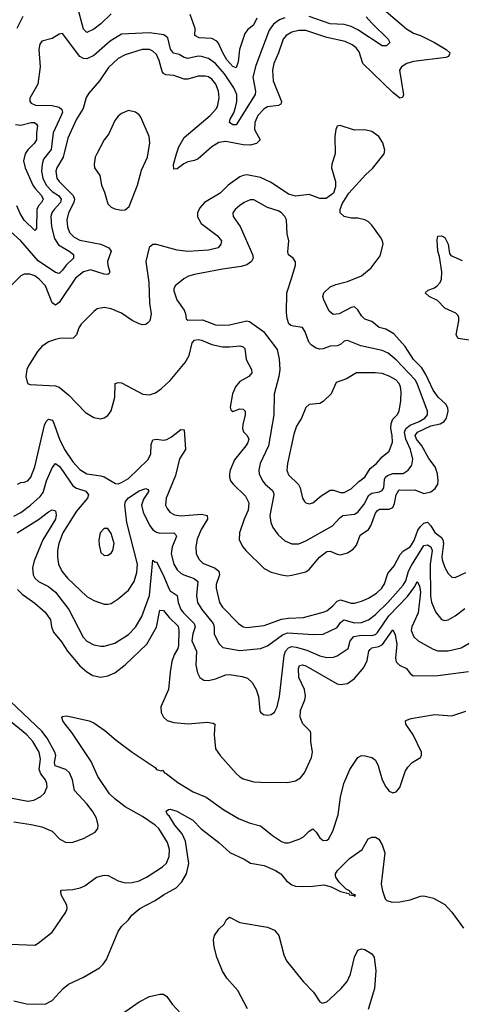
# Model space of a CAD drawing. Header units: inches. Extents: x 1682530 to 1839546, y 640742 to 791647.
# Tile 253 of 256: x 1691663 to 1694205, y 749260 to 754921. Entities that reach past the tile are written whole.
import ezdxf

# ---------------------------------------------------------------- set-up
doc = ezdxf.new("R2010")
doc.units = ezdxf.units.IN
doc.header["$MEASUREMENT"] = 0
doc.layers.add('B6794', color=7, linetype='Continuous')
doc.layers.add('B6795', color=7, linetype='Continuous')

msp = doc.modelspace()

# ---------------------------------------------------------------- linework, layer by layer
at = {"layer": 'B6794', "color": 5}
for points, elevation in [([(1691610, 749604.9), (1691750, 749600.3), (1691770, 749610.4), (1691850, 749674.9), (1691929.7, 749790.3), (1691936.9, 749810), (1691933.7, 749830), (1691902, 749890), (1691899.7, 749910), (1691904, 749916), (1691970, 749919.3), (1692011.3, 749928.7), (1692038.4, 749941.6), (1692104.7, 749990), (1692142, 750000)], 680), ([(1691630, 749280.5), (1691702.6, 749262.6), (1691810, 749260.8), (1691850, 749281.1), (1691913.3, 749350), (1691944.7, 749375.3), (1692030, 749415.6), (1692122, 749470), (1692144.4, 749490), (1692163.4, 749516.6), (1692230, 749679.1), (1692250, 749707.7), (1692290, 749744.9), (1692308.3, 749771.7), (1692355.1, 749810), (1692443.2, 749856.8), (1692490, 749890.2), (1692563.1, 749930), (1692595.9, 749964.1), (1692617.4, 750000)], 660), ([(1692171.8, 750000), (1692230, 749969.5), (1692270, 749958.1), (1692310, 749959.8), (1692350, 749969.6), (1692393.1, 749990), (1692408.5, 750000)], 680), ([(1693174.6, 750000), (1693199.6, 749970), (1693230, 749946.2), (1693250, 749939.7), (1693290, 749937.6), (1693350, 749938.8), (1693413.2, 749946.8), (1693455.2, 749935.2), (1693510, 749908.7), (1693557.7, 749897.7), (1693560.4, 749890), (1693586.3, 749886.3), (1693590, 749880.7), (1693596.6, 749883.4), (1693594.7, 749890), (1693575.5, 749895.5), (1693570, 749903.7), (1693564.1, 749904.1), (1693566, 749910), (1693542.1, 749922.1), (1693501.9, 749961.9), (1693482.5, 749990), (1693481.2, 750000)], 660), ([(1693749.7, 750000), (1693744, 749950), (1693751.6, 749911.6), (1693767.1, 749867.1), (1693776.1, 749856.1), (1693807.5, 749847.5), (1693851, 749849), (1693910, 749860.3), (1693970, 749882.4), (1693990, 749884.4), (1694044.7, 749870), (1694110, 749833.4), (1694150.3, 749790.2), (1694218.3, 749698.3)], 660), ([(1692974.6, 749234.6), (1692918.3, 749338.3), (1692855.3, 749410), (1692830.8, 749450), (1692798.2, 749530), (1692782.6, 749590), (1692778.4, 749630), (1692784.4, 749655.6), (1692810, 749691), (1692839.5, 749720.5), (1692852.9, 749747.1), (1692870, 749761), (1692930, 749730.7), (1693090, 749702.8), (1693130, 749686), (1693154.6, 749654.6), (1693184.1, 749544.1), (1693199.5, 749510), (1693293.7, 749390), (1693354, 749330), (1693390, 749273.4), (1693406.7, 749266.7), (1693430, 749274.4), (1693450, 749290.4), (1693512.6, 749350), (1693547.4, 749390), (1693566.3, 749433.7), (1693590, 749531), (1693610, 749570.7), (1693630, 749579.1), (1693650, 749575.5), (1693690.7, 749550), (1693702.8, 749530), (1693712.1, 749452.1), (1693704.7, 749350), (1693668.4, 749230)], 640), ([(1692210, 749176), (1692350, 749274), (1692410, 749304), (1692470, 749317.3), (1692490, 749317.3), (1692510, 749304), (1692540.4, 749260.4), (1692590, 749206)], 640)]:
    msp.add_lwpolyline(points, dxfattribs=dict(at, elevation=elevation))
at = {"layer": 'B6795', "color": 5}
for points, elevation in [([(1692190, 754954.3), (1692130, 754897), (1692090, 754867.2), (1692050, 754848), (1692030, 754866.6), (1691997.6, 754990)], 740), ([(1693758.8, 754978.8), (1693890, 754868.1), (1693930, 754843), (1693970, 754830.1), (1694051.1, 754790), (1694118.4, 754750), (1694139.3, 754730), (1694136.7, 754723.3), (1694130.5, 754710), (1694115.5, 754704.5), (1693930, 754680.4), (1693891.1, 754668.9), (1693859.6, 754650), (1693849.4, 754630), (1693871.1, 754488.9), (1693866.4, 754473.6), (1693850.2, 754469.8), (1693810, 754502.7), (1693638.7, 754670), (1693616.3, 754736.3), (1693599.4, 754759.4), (1693577.4, 754777.4), (1693536, 754796), (1693430, 754818.7), (1693310, 754859.3), (1693270, 754859.6), (1693230, 754849.3), (1693196.3, 754830), (1693179.5, 754810), (1693153.6, 754730), (1693126.7, 754670), (1693117.5, 754630), (1693121.9, 754570), (1693170.1, 754450), (1693165.2, 754434.8), (1693152.3, 754427.7), (1693090, 754419.4), (1693070, 754408.1), (1693034, 754370), (1693016.9, 754330), (1693015.4, 754290), (1693048, 754230), (1693026.5, 754210), (1692990, 754200.5), (1692950, 754201), (1692850, 754219.9), (1692810, 754214.8), (1692770, 754190.4), (1692690, 754120.7), (1692670, 754112), (1692630, 754104.5), (1692607.5, 754092.5), (1692570, 754062.8), (1692550, 754060.9), (1692549.1, 754089.1), (1692565.2, 754150), (1692579.9, 754190), (1692610, 754242.9), (1692760.2, 754370), (1692795, 754410), (1692804.2, 754430), (1692811.5, 754471.5), (1692807.9, 754510), (1692791.6, 754550), (1692770, 754578.7), (1692750, 754591.7), (1692730, 754597), (1692690, 754595.4), (1692630, 754579.5), (1692610, 754578.8), (1692550, 754600.5), (1692504, 754604), (1692490, 754612.5), (1692483.9, 754623.9), (1692466.4, 754686.4), (1692450, 754720.3), (1692430, 754740.6), (1692410, 754749.9), (1692368.2, 754750), (1692270, 754719.3), (1692230, 754698.1), (1692174.8, 754645.2), (1692123.5, 754570), (1692061.9, 754498.1), (1692046.4, 754473.6), (1692028.4, 754410), (1691989.6, 754350), (1691940.8, 754239.2), (1691913.8, 754130), (1691876.3, 754070), (1691870.6, 754050), (1691877.8, 754010), (1691890.1, 753990), (1691971, 753910), (1691978.5, 753890), (1691974.6, 753870), (1691944.9, 753810), (1691935.4, 753770), (1691937.7, 753730), (1691950, 753698), (1691976.3, 753670), (1692010, 753653.1), (1692130, 753629.7), (1692177.1, 753610), (1692188.8, 753590), (1692169.1, 753530), (1692170.1, 753510), (1692182.6, 753470), (1692178.5, 753461.5), (1692170, 753456.1), (1692150, 753458.8), (1692070, 753483.6), (1692030, 753471.6), (1691985, 753435), (1691890, 753295.9), (1691870, 753278.8), (1691850, 753292.8), (1691811, 753391), (1691776.2, 753430), (1691750, 753448.3), (1691722.3, 753457.7), (1691690, 753457.7), (1691670, 753448.9), (1691549.4, 753330)], 780), ([(1693188.3, 754931.7), (1693159.1, 754920.9), (1693124.2, 754895.8), (1693099.4, 754860.6), (1693021.6, 754658.4), (1693004.9, 754590), (1693021.2, 754510), (1693018.9, 754490), (1692910, 754317.4), (1692890, 754316.9), (1692869.8, 754330), (1692874.5, 754350), (1692894.7, 754385.3), (1692904.6, 754415.4), (1692912.5, 754450), (1692912.5, 754490), (1692894.8, 754530), (1692841.6, 754610), (1692790, 754668.4), (1692750, 754698.1), (1692710.3, 754710.3), (1692690, 754711.9), (1692630, 754697.8), (1692610, 754702.7), (1692580.6, 754720.6), (1692548.9, 754728.9), (1692530.9, 754750.9), (1692516.3, 754816.3), (1692493.2, 754833.2), (1692410, 754845.2), (1692250, 754838.7), (1692183.3, 754796.7), (1692090, 754715), (1692050, 754695.8), (1692030, 754697.5), (1692010, 754709.8), (1691910, 754842), (1691890, 754837), (1691850, 754812.8), (1691790, 754796.9), (1691779.4, 754780.6), (1691772.6, 754750), (1691780.5, 754650), (1691767.1, 754550), (1691722.4, 754470), (1691721.7, 754450), (1691730, 754440.3), (1691754.8, 754430), (1691850, 754428.2), (1691890, 754417.5), (1691904.9, 754404.9), (1691908.9, 754390), (1691902.6, 754370), (1691855.4, 754270), (1691844.9, 754175.1), (1691800.8, 754119.2), (1691791.9, 754090), (1691789.3, 754050), (1691795.7, 754010), (1691816, 753970), (1691850, 753933), (1691887, 753910), (1691901.3, 753890), (1691898.9, 753870), (1691861.8, 753830), (1691848.6, 753810), (1691842.2, 753790), (1691845.6, 753730), (1691862.9, 753662.9), (1691885.8, 753625.8), (1691948.3, 753590), (1691973.4, 753570), (1691972.1, 753550), (1691930.1, 753509.9), (1691910, 753480.3), (1691890, 753462.5), (1691870, 753468.3), (1691770, 753535.1), (1691670, 753649.8), (1691610, 753703.9)], 760), ([(1691680.9, 754939.1), (1691647.4, 754870)], 740), ([(1693027.7, 754930), (1693007.9, 754890), (1692975.5, 754864.5), (1692958.3, 754841.7), (1692927.8, 754750), (1692921.3, 754678.7), (1692910, 754644.4), (1692890, 754651.4), (1692856.1, 754690), (1692831.6, 754730), (1692806.7, 754786.8), (1692796.9, 754796.9), (1692770, 754812.9), (1692696.6, 754816.6), (1692671.1, 754830), (1692673.2, 754870), (1692644.9, 754950)], 740), ([(1693657.9, 754937.9), (1693690, 754900.8), (1693783.2, 754810), (1693792.8, 754790), (1693774, 754770), (1693750, 754769.8), (1693610, 754862.1), (1693570, 754881.9), (1693530, 754893.9), (1693450, 754898.1), (1693330, 754940.1)], 760), ([(1691638.4, 754318.4), (1691670, 754313.8), (1691730, 754329), (1691749.4, 754329.4), (1691760.9, 754320.9), (1691765.1, 754310), (1691759.2, 754270), (1691759.6, 754230), (1691747.5, 754210), (1691710, 754172.6), (1691694.8, 754150), (1691684.6, 754110), (1691695.7, 754070), (1691739.2, 753970), (1691751.6, 753950), (1691788.6, 753910), (1691797.7, 753890), (1691789.4, 753870), (1691770.7, 753850), (1691761.7, 753830), (1691759.8, 753720.2), (1691750, 753708.4), (1691690, 753768.1), (1691666.3, 753806.3), (1691647.3, 753850)], 740), ([(1694250, 753077.6), (1694187.5, 753087.5), (1694174.5, 753110), (1694189.7, 753190), (1694191.1, 753210), (1694183.3, 753223.3), (1694172.7, 753232.7), (1694110, 753261.7), (1694067.2, 753307.2), (1694020.5, 753330), (1693995.8, 753350), (1694014.3, 753365.7), (1694050, 753379), (1694065.3, 753390), (1694082.2, 753410), (1694090.8, 753430), (1694092.2, 753472.2), (1694079.3, 753559.3), (1694069.9, 753590), (1694065.7, 753654.3), (1694070, 753676.5), (1694090, 753679), (1694110, 753668.4), (1694130, 753630.4), (1694136.4, 753576.4), (1694145.1, 753565.1), (1694210, 753537.2)], 780), ([(1691650, 752250.2), (1691670, 752260.2), (1691690, 752261.3), (1691710, 752270.2), (1691727.7, 752290), (1691751.1, 752350), (1691805.7, 752590), (1691815, 752610), (1691830, 752624.3), (1691850, 752617.7), (1691855.8, 752610), (1691892.2, 752510), (1691920.5, 752450), (1691970, 752379.1), (1692010, 752334), (1692050, 752309.5), (1692130, 752299.3), (1692150, 752292.5), (1692214.2, 752254.2), (1692230, 752253.2), (1692250, 752259.3), (1692290, 752283), (1692401.3, 752390), (1692417.5, 752422.5), (1692420.7, 752479.3), (1692430, 752506), (1692450, 752508.6), (1692490, 752502.7), (1692510, 752507.9), (1692537.6, 752522.4), (1692590, 752565.5), (1692610, 752562), (1692617.4, 752450), (1692583.9, 752396.1), (1692559.4, 752300.6), (1692506, 752170), (1692503.2, 752130), (1692511.3, 752110), (1692527.9, 752090), (1692554, 752074), (1692590, 752068.4), (1692710, 752078.6), (1692742.8, 752070), (1692743.2, 752050), (1692707, 751990), (1692685.4, 751934.6), (1692676.8, 751890), (1692678.8, 751850), (1692696.4, 751816.4), (1692716.8, 751796.8), (1692788.1, 751768.1), (1692809, 751750), (1692813, 751730), (1692794.1, 751674.1), (1692793.2, 751653.2), (1692812.9, 751570), (1692830, 751542.3), (1692921.8, 751450), (1692950, 751431), (1692970, 751426.4), (1693070, 751438.1), (1693170, 751474.1), (1693210, 751480.6), (1693296, 751484), (1693410, 751514.3), (1693430, 751521.2), (1693465.9, 751550), (1693490, 751577.1), (1693510, 751584.8), (1693570, 751566.4), (1693590, 751566.9), (1693630, 751576.8), (1693670, 751594.8), (1693715.8, 751624.2), (1693746.8, 751653.2), (1693761.9, 751678.1), (1693782.8, 751737.2), (1693819, 751781), (1693853.8, 751846.2), (1693873, 751867), (1693910, 751890.6), (1693918.7, 751901.3), (1693933.8, 751926.2), (1693953.9, 751986.1), (1693970, 752007.9), (1693990, 752026.8), (1694010, 752032.1), (1694030, 752010.1), (1694051.8, 751971.8), (1694090, 751943), (1694098.5, 751930), (1694102.1, 751910), (1694092.3, 751832.3), (1694094.5, 751814.5), (1694110, 751771.7), (1694130, 751737.4), (1694150, 751716), (1694170, 751713.6), (1694230, 751743.5)], 780), ([(1691630, 752065.9), (1691670, 752087.7), (1691726.1, 752130), (1691780.6, 752179.4), (1691798.1, 752201.9), (1691818.2, 752270), (1691850, 752345.3), (1691870, 752368.9), (1691890, 752353.8), (1691910, 752329.3), (1691970, 752241.7), (1691990, 752227), (1692043.7, 752210), (1692059.3, 752190), (1692052.8, 752170), (1691990, 752096), (1691911.9, 751970), (1691889.5, 751910), (1691880.9, 751870), (1691880.2, 751830), (1691886.7, 751790), (1691905.2, 751750), (1691939.2, 751710), (1692050, 751604.9), (1692090, 751581.8), (1692150, 751560.9), (1692170, 751559.6), (1692190, 751565.2), (1692230, 751590.2), (1692290, 751640.7), (1692322.7, 751690), (1692338, 751742), (1692340.4, 751790), (1692280.1, 752030), (1692267.6, 752130), (1692272.8, 752150), (1692290, 752172.5), (1692350, 752212.6), (1692390, 752225.7), (1692400.5, 752220.5), (1692405.7, 752210), (1692375.3, 752164.7), (1692364.1, 752130), (1692374.2, 752090), (1692410, 752015.5), (1692430, 751987.7), (1692450, 751973.9), (1692470, 751968.9), (1692550, 751970.1), (1692560.2, 751960.2), (1692565.2, 751950), (1692540.1, 751890), (1692534.4, 751850), (1692549.5, 751790), (1692570, 751757.2), (1692590, 751739.4), (1692608.4, 751728.4), (1692667.5, 751707.5), (1692687.9, 751690), (1692681, 751610), (1692687, 751570), (1692710.7, 751530), (1692777.1, 751450), (1692782.3, 751430), (1692783.2, 751390), (1692790, 751372.4), (1692811.5, 751331.5), (1692831.7, 751311.7), (1692930, 751293.5), (1693050, 751306.2), (1693090, 751321.5), (1693176.6, 751383.4), (1693205.1, 751394.9), (1693354.1, 751385.9), (1693410, 751387.7), (1693490, 751425.5), (1693510, 751455.6), (1693528.9, 751471.1), (1693590, 751452.6), (1693630, 751456), (1693670, 751469.6), (1693710, 751500.4), (1693781.5, 751570), (1693870, 751669.6), (1693885.7, 751694.3), (1693900.6, 751750), (1693917.7, 751782.3), (1693990, 751897.4), (1694010, 751901.9), (1694029.4, 751889.4), (1694036.3, 751870), (1694025, 751790), (1694027.3, 751607.3), (1694032.3, 751572.3), (1694055.5, 751515.5), (1694090, 751472.9), (1694110, 751466.7), (1694130, 751471.3), (1694170, 751494), (1694224.3, 751535.7)], 760), ([(1691648.8, 751971.2), (1691772.2, 752047.8), (1691830, 752091.8), (1691850, 752103.6), (1691870, 752098), (1691873.6, 752073.6), (1691868.8, 752050), (1691796.9, 751930), (1691746.3, 751810), (1691737.2, 751770), (1691740.5, 751730), (1691751, 751710), (1691771.4, 751691.4), (1691830, 751662.5), (1691868.9, 751630), (1691947, 751530), (1692029.2, 751370), (1692050, 751348.4), (1692090, 751327.3), (1692130, 751318.6), (1692150, 751319.7), (1692210, 751337.2), (1692290, 751385.8), (1692330, 751428), (1692365.4, 751490), (1692409.6, 751610.4), (1692430, 751813), (1692442.9, 751802.9), (1692450, 751803.1), (1692489.7, 751730), (1692520.9, 751650), (1692530, 751638.1), (1692570.1, 751610.1), (1692575.7, 751570), (1692590.6, 751530), (1692605.4, 751510), (1692668.1, 751450), (1692673.1, 751430), (1692659.6, 751390), (1692654.8, 751350), (1692680.1, 751290), (1692676.5, 751210), (1692685.8, 751165.8), (1692699.1, 751139.1), (1692723.4, 751123.4), (1692750, 751122.2), (1692790, 751131.7), (1692850, 751154.6), (1692870, 751155.9), (1692943.9, 751143.9), (1692974.1, 751134.1), (1693001.8, 751110), (1693024.5, 751070), (1693037.3, 751030), (1693044.4, 750950), (1693050, 750938.8), (1693066.9, 750926.9), (1693090, 750923.1), (1693110, 750926.7), (1693130, 750940.4), (1693144.7, 750970), (1693158.8, 751030), (1693184.5, 751264.5), (1693193.6, 751290), (1693210, 751309.6), (1693230, 751316.3), (1693254.2, 751314.2), (1693316.2, 751296.2), (1693390, 751264.1), (1693430, 751253.7), (1693470, 751256), (1693490, 751263.8), (1693553.8, 751306.2), (1693564.5, 751350), (1693585.8, 751374.2), (1693630, 751382.6), (1693690, 751380.3), (1693710, 751386.8), (1693722.7, 751397.3), (1693787.3, 751492.7), (1693896, 751604), (1693937.5, 751662.5), (1693950, 751690.3), (1693965, 751665), (1693969.2, 751629.2), (1693956.1, 751510), (1693919.8, 751430), (1693917.1, 751410), (1693932.3, 751372.3), (1693956.4, 751350), (1694042.6, 751302.6), (1694070, 751292.7), (1694130, 751292.5), (1694203.6, 751310), (1694250, 751336.5)], 740), ([(1691650, 751645.5), (1691677.4, 751617.4), (1691750, 751567), (1691810, 751515.3), (1691839.7, 751470), (1691847, 751430), (1691858.6, 751398.6), (1691903.7, 751343.7), (1691938.5, 751290), (1692010, 751206), (1692050, 751171.8), (1692084.2, 751150), (1692130, 751141.4), (1692170, 751147.8), (1692210, 751165.3), (1692270, 751210.8), (1692394.1, 751330), (1692451.5, 751428.5), (1692470, 751525.3), (1692490, 751523.9), (1692523.1, 751483.1), (1692574.8, 751434.8), (1692579.7, 751410), (1692578.1, 751321.9), (1692573.8, 751306.2), (1692551.7, 751270), (1692539.3, 751230), (1692528.9, 751170), (1692519.8, 751070), (1692475.4, 750970), (1692478.2, 750938.2), (1692491.2, 750911.2), (1692511.9, 750891.9), (1692550, 750880.2), (1692632.9, 750872.9), (1692742.4, 750882.4), (1692776.3, 750876.3), (1692786.7, 750870), (1692782.3, 750810), (1692789.5, 750729.5), (1692817.2, 750690), (1692910, 750586.7), (1692930, 750567.2), (1692950, 750556.2), (1693010, 750539.7), (1693050, 750536.6), (1693204.5, 750535.5), (1693250, 750544), (1693278.5, 750561.5), (1693302.7, 750590), (1693341.9, 750678.1), (1693348.1, 750710), (1693339.4, 750770), (1693338.8, 750818.8), (1693334.3, 750830), (1693292.7, 750872.7), (1693278.1, 750910), (1693278.5, 750950), (1693304.1, 751010), (1693308, 751032), (1693301.6, 751070), (1693270, 751138.4), (1693267.6, 751190), (1693273, 751207), (1693290, 751212.3), (1693310, 751205.8), (1693490, 751102.8), (1693510, 751098.3), (1693550, 751105), (1693590, 751132.6), (1693643.7, 751196.3), (1693663.5, 751236.5), (1693673.4, 751290), (1693679.6, 751300.4), (1693690.3, 751309.7), (1693730, 751316.7), (1693751.6, 751328.4), (1693810, 751412.4), (1693824, 751384), (1693833, 751330), (1693826.1, 751250), (1693830, 751228.9), (1693849, 751209), (1693890, 751191.2), (1693910, 751160.9), (1693928.3, 751148.3), (1694070, 751150.1), (1694246.6, 751173.3)], 720), ([(1691630, 750309.1), (1691730, 750294.4), (1691790, 750279.8), (1691850, 750255.3), (1691894.9, 750210), (1691930.2, 750190.2), (1691970, 750191.8), (1692030, 750212.8), (1692096.9, 750250), (1692113.5, 750270), (1692115.5, 750290), (1692105, 750330), (1692082.4, 750370), (1692050, 750413), (1691978.3, 750490), (1691967.4, 750550), (1691949.3, 750590), (1691927.9, 750610), (1691867.5, 750630), (1691863.4, 750650), (1691872, 750690), (1691865.4, 750710), (1691821.2, 750790), (1691790.8, 750830), (1691610, 751000.7)], 720), ([(1692408.5, 750000), (1692485.7, 750050), (1692508.5, 750071.5), (1692524.4, 750110), (1692525.3, 750150), (1692514, 750190), (1692463.2, 750270), (1692442.4, 750290), (1692370, 750339.9), (1692270, 750395.8), (1692210, 750440.4), (1692180.6, 750470), (1692112.4, 750570), (1692075, 750655), (1691962.6, 750822.6), (1691924.1, 750870), (1691912.2, 750890), (1691906.3, 750910), (1691910, 750915.5), (1691930, 750918.9), (1691968.6, 750911.4), (1692064, 750890), (1692090, 750878.3), (1692154.1, 750834.1), (1692218, 750778), (1692309.7, 750709.7), (1692442.3, 750622.3), (1692450, 750610.7), (1692477, 750603), (1692486, 750606), (1692496, 750590), (1692506.6, 750586.6), (1692574.2, 750534.2), (1692661.2, 750481.2), (1692736.5, 750450), (1692837.9, 750377.9), (1692926.6, 750326.6), (1692990, 750301), (1693050, 750285.6), (1693117.6, 750230), (1693170, 750196.5), (1693190, 750189), (1693210, 750189), (1693270.9, 750209.1), (1693296.6, 750223.4), (1693330, 750255.8), (1693350, 750267.8), (1693368.9, 750248.9), (1693390, 750216.3), (1693410, 750201.2), (1693430, 750203.7), (1693439.8, 750210), (1693465.6, 750254.4), (1693497, 750350), (1693510.4, 750450), (1693528, 750530), (1693563.2, 750610), (1693610, 750679.3), (1693630, 750690.4), (1693651.4, 750688.6), (1693690, 750678.5), (1693710, 750663.7), (1693726.5, 750630), (1693750.2, 750550.2), (1693770, 750510.6), (1693790, 750485.5), (1693810, 750475.5), (1693830, 750482), (1693850, 750506.8), (1693882, 750598), (1693896.6, 750623.4), (1693922.7, 750650), (1693970, 750678.8), (1693976.2, 750690), (1693975.6, 750710), (1693927.2, 750810), (1693886, 750870), (1693884.2, 750890), (1693890, 750894.3), (1693916.4, 750903.6), (1694050, 750925.4), (1694150, 750918.4), (1694230, 750946.2)], 680), ([(1691610, 750446.6), (1691710, 750427.3), (1691745.5, 750434.5), (1691784.9, 750455.1), (1691806.6, 750473.4), (1691820.5, 750510), (1691819.7, 750530), (1691810.9, 750550), (1691784.3, 750584.3), (1691776.1, 750610), (1691783.9, 750670), (1691775.5, 750710), (1691739.6, 750770), (1691703.9, 750810), (1691590, 750902.5)], 740), ([(1692617.4, 750000), (1692623.4, 750010), (1692635.8, 750070), (1692617.5, 750197.5), (1692599.2, 750239.2), (1692556, 750290), (1692522.7, 750342.7), (1692513.6, 750350), (1692507, 750370), (1692520.5, 750379.5), (1692530, 750381.3), (1692567.7, 750370), (1692659.2, 750319.2), (1692708.6, 750268.6), (1692809.4, 750189.4), (1692872.6, 750132.6), (1692954.6, 750094.6), (1692991.2, 750071.2), (1693070, 750057.4), (1693135.8, 750030), (1693166.3, 750010), (1693174.6, 750000)], 660), ([(1693481.2, 750000), (1693479.8, 750010), (1693491.9, 750030), (1693561, 750099), (1693634, 750150), (1693669.3, 750210.7), (1693690, 750221), (1693710, 750221), (1693730.5, 750210), (1693750, 750176), (1693764.4, 750130), (1693749.7, 750000)], 660), ([(1692142, 750000), (1692150, 750002.2), (1692170, 750000.9), (1692171.8, 750000)], 680)]:
    msp.add_lwpolyline(points, dxfattribs=dict(at, elevation=elevation))
for points, elevation in [([(1692290, 754398.7), (1692250, 754382.6), (1692230, 754366.5), (1692210, 754341.4), (1692175.8, 754264.2), (1692150.1, 754229.9), (1692106.3, 754150), (1692098.3, 754130), (1692091.5, 754090), (1692094, 754070), (1692124.3, 754024.3), (1692134.1, 753970), (1692151.1, 753930), (1692170, 753863.1), (1692190, 753843.9), (1692210, 753833.4), (1692250, 753825.2), (1692270, 753827.4), (1692292.5, 753847.5), (1692341.9, 753970), (1692365, 754055), (1692398.5, 754130), (1692412.6, 754212.6), (1692409.2, 754250), (1692360, 754360), (1692350, 754374), (1692330, 754388.8)], 820), ([(1693507.9, 754312.1), (1693490, 754309.2), (1693482, 754290), (1693476.9, 754250), (1693479.7, 754150), (1693459.2, 754090), (1693458.2, 754070), (1693480.9, 753990), (1693479.9, 753960.1), (1693470, 753924), (1693427.1, 753892.9), (1693390, 753893.3), (1693330, 753915.3), (1693250, 753906.2), (1693210, 753917.9), (1693110, 753984.6), (1693050, 754013.5), (1692970, 754028.1), (1692950, 754026), (1692930, 754017), (1692863.5, 753970), (1692816.1, 753923.9), (1692726.8, 753870), (1692700, 753840), (1692686.6, 753810), (1692686.9, 753786.9), (1692707.4, 753750), (1692799.5, 753679.5), (1692824.4, 753650), (1692821.5, 753630), (1692804.6, 753610), (1692750, 753595.2), (1692631.4, 753588.6), (1692570, 753595.8), (1692451.5, 753628.5), (1692430, 753627.6), (1692409.1, 753610.9), (1692388.9, 753530), (1692405.9, 753410), (1692409.6, 753290.4), (1692419.9, 753230), (1692411.6, 753190), (1692401.3, 753178.7), (1692390, 753169.4), (1692370, 753167.2), (1692350, 753172.7), (1692311.5, 753191.5), (1692250, 753233.7), (1692190, 753258), (1692150, 753266.9), (1692110, 753258.3), (1692090, 753243.7), (1692016.6, 753170), (1692003.5, 753150), (1691990.5, 753109.5), (1691970.2, 753090), (1691892.5, 753087.5), (1691870, 753082.7), (1691830, 753067.9), (1691790, 753041.5), (1691766.3, 753013.7), (1691714.3, 752930), (1691705.2, 752910), (1691697.8, 752870), (1691708.4, 752830), (1691723, 752823), (1691870, 752815), (1691890, 752809.1), (1691944.7, 752764.7), (1692041.6, 752661.6), (1692090, 752633), (1692130, 752626.2), (1692150, 752631.5), (1692170, 752644.6), (1692190, 752672.7), (1692210.5, 752750), (1692212.7, 752830), (1692230, 752835.2), (1692250, 752832.3), (1692372.2, 752767.8), (1692410, 752763.9), (1692444.7, 752775.3), (1692480, 752800), (1692530, 752845.8), (1692615.4, 752950), (1692639.2, 752990), (1692656.5, 753063.5), (1692670, 753078.8), (1692690, 753082.7), (1692710, 753078.9), (1692770, 753053.9), (1692830, 753040.6), (1692870, 753039.8), (1692930, 753046.4), (1692950, 753040.8), (1692958.8, 753030), (1692966.6, 752966.6), (1692997.4, 752910), (1692998.9, 752890), (1692981.3, 752870), (1692930, 752839.8), (1692905.5, 752810), (1692887.2, 752770), (1692874, 752694), (1692878.7, 752678.7), (1692890, 752667.7), (1692930, 752683.1), (1692950, 752681.6), (1692961.6, 752670), (1692961.5, 752650), (1692946.6, 752593.4), (1692945.1, 752570), (1692951.2, 752551.2), (1692972, 752530), (1692981.6, 752510), (1692976.2, 752490), (1692964, 752470), (1692899, 752390), (1692873.8, 752330), (1692870.2, 752310), (1692870.2, 752290), (1692876.9, 752270), (1692891, 752250), (1692962.2, 752182.2), (1692982.2, 752142.2), (1692979.1, 752100.9), (1692955.7, 752050), (1692927.8, 751970), (1692927.1, 751930), (1692947.8, 751890), (1692964.7, 751870), (1693070, 751764.7), (1693110, 751745.2), (1693170, 751728.3), (1693204.3, 751724.3), (1693230, 751727.8), (1693310, 751747.1), (1693330, 751759.7), (1693387.7, 751830), (1693430, 751863.5), (1693450, 751865.1), (1693490, 751847.8), (1693510, 751844.3), (1693550, 751856), (1693583.2, 751876.8), (1693601.2, 751898.8), (1693622.6, 751957.4), (1693670, 751989.5), (1693683.9, 752010), (1693710, 752083.2), (1693721.6, 752098.4), (1693733.8, 752106.2), (1693790, 752106), (1693810, 752116.2), (1693820.8, 752139.2), (1693830.4, 752190), (1693844.5, 752215.5), (1693850, 752218.7), (1693890, 752215.3), (1693937.8, 752217.8), (1693990, 752196.6), (1694030, 752206.1), (1694055.2, 752224.8), (1694069.1, 752250), (1694071.7, 752270), (1694067, 752310), (1694055, 752350), (1694018.2, 752398.2), (1693977.1, 752470), (1693946.4, 752510), (1693940.1, 752530), (1693951.7, 752550), (1694030, 752585.5), (1694083.3, 752596.7), (1694107, 752610), (1694119.9, 752630), (1694128.8, 752670), (1694127.6, 752690), (1694115.5, 752710), (1694072.5, 752750), (1694043.4, 752790), (1694000.8, 752880.8), (1693978.4, 752918.4), (1693930, 752968), (1693882.6, 753042.6), (1693815.5, 753115.5), (1693770, 753141.6), (1693731.8, 753151.8), (1693690, 753185.1), (1693650, 753199.5), (1693630, 753218), (1693610, 753253.3), (1693590, 753269.7), (1693570, 753266.2), (1693502, 753230), (1693466.5, 753226.5), (1693444.9, 753244.9), (1693413.3, 753310), (1693408, 753330), (1693413.3, 753350), (1693450, 753384.6), (1693482.2, 753397.8), (1693550, 753414.8), (1693631.2, 753448.8), (1693685.8, 753494.2), (1693737.4, 753562.6), (1693754.2, 753630), (1693751.6, 753650), (1693739.3, 753670), (1693690, 753740.4), (1693670, 753758.7), (1693649.9, 753769.9), (1693610, 753780.3), (1693570, 753780.8), (1693530, 753788.7), (1693507.1, 753810), (1693507.6, 753830), (1693518.6, 753861.4), (1693557, 753923), (1693654.7, 754030), (1693694.5, 754065.5), (1693761.5, 754150), (1693764.2, 754170), (1693752.8, 754212.8), (1693730, 754249.6), (1693690, 754278.3), (1693650, 754286.9), (1693590, 754285.1)], 820), ([(1693010, 753885.3), (1692990, 753885.3), (1692954.9, 753870), (1692930, 753852.3), (1692902.8, 753830), (1692889.1, 753810), (1692892.4, 753790), (1692932.2, 753732.2), (1693003.8, 753570), (1693006.2, 753550), (1692996.9, 753530), (1692970, 753510.7), (1692938.8, 753501.2), (1692830, 753486.8), (1692670, 753456.4), (1692634.5, 753445.5), (1692608.2, 753431.8), (1692558.4, 753390), (1692550, 753373.2), (1692550, 753362), (1692567.6, 753310), (1692610.4, 753250), (1692618.4, 753230), (1692620.9, 753200.9), (1692630, 753194), (1692714.7, 753194.7), (1692790, 753167.3), (1692810, 753165), (1692870, 753167.2), (1692970, 753190.1), (1692985.4, 753185.4), (1693067.3, 753127.3), (1693145.3, 753025.3), (1693157.3, 752970), (1693159.6, 752910), (1693154, 752870), (1693127.2, 752767.2), (1693126, 752650), (1693094.6, 752470), (1693046.4, 752370), (1693038.8, 752330), (1693042, 752310), (1693059.8, 752270), (1693076.1, 752250), (1693116, 752216), (1693123.3, 752203.3), (1693126.3, 752190), (1693103.2, 752070), (1693108, 752030), (1693120.7, 752000.7), (1693150, 751959.5), (1693190, 751924.4), (1693230, 751908.1), (1693270, 751908.1), (1693310, 751923.8), (1693463.6, 752010), (1693504.3, 752055.7), (1693523, 752070), (1693590, 752078.8), (1693610, 752090.2), (1693645.5, 752134.5), (1693672.2, 752187.8), (1693690, 752199.6), (1693733.4, 752206.6), (1693750, 752214.7), (1693759.3, 752230), (1693762.6, 752277.4), (1693768.2, 752290), (1693780.3, 752299.7), (1693810, 752312.5), (1693870, 752311.6), (1693899.3, 752330), (1693920, 752360), (1693925.5, 752394.5), (1693913, 752450), (1693886.2, 752510), (1693877.2, 752550), (1693885.8, 752570), (1693910, 752590), (1693962.2, 752610), (1693993.9, 752630), (1694010.5, 752650), (1694011.1, 752670), (1693950.7, 752830), (1693938.8, 752850), (1693830, 752964.9), (1693784, 753004), (1693750, 753019.9), (1693626.4, 753046.4), (1693550, 753076.8), (1693530, 753072.3), (1693510, 753054.3), (1693490, 753045.7), (1693450, 753044), (1693410, 753028.3), (1693390, 753027.1), (1693370, 753032.1), (1693342.4, 753050), (1693327.2, 753067.2), (1693307, 753127), (1693291.4, 753151.4), (1693238.3, 753158.3), (1693223.5, 753163.5), (1693213.1, 753173.1), (1693202.5, 753202.5), (1693197.8, 753237.8), (1693199.8, 753350), (1693230, 753438.8), (1693249.7, 753510), (1693249.6, 753529.6), (1693238, 753550), (1693209.8, 753569.8), (1693206.1, 753586.1), (1693212.4, 753650), (1693202.2, 753690), (1693198.4, 753770), (1693188.7, 753790), (1693169.9, 753809.9), (1693150, 753822), (1693090, 753841.5)], 840), ([(1693709.4, 752890.6), (1693601, 752890), (1693544.8, 752855.2), (1693484.6, 752835.4), (1693454.9, 752770), (1693410, 752725.4), (1693390, 752714), (1693330, 752708.2), (1693309.5, 752690.5), (1693284.9, 752630), (1693256.8, 752583.2), (1693241.4, 752538.6), (1693203.6, 752370), (1693200.4, 752330), (1693210, 752303.2), (1693268.4, 752248.4), (1693277.5, 752230), (1693290.2, 752170.2), (1693302.6, 752150), (1693310, 752142.6), (1693330, 752138.3), (1693350, 752144), (1693397.5, 752182.5), (1693450, 752215.5), (1693470, 752216.9), (1693510, 752201.8), (1693530, 752203.2), (1693570, 752223.2), (1693614.5, 752265.5), (1693649.3, 752290.7), (1693680.4, 752339.6), (1693717.5, 752370), (1693750, 752407.8), (1693790, 752439.6), (1693808.1, 752491.9), (1693807.7, 752530), (1693798.7, 752570), (1693800.7, 752599.3), (1693810, 752623.5), (1693834.8, 752650), (1693846.2, 752670), (1693856.8, 752730), (1693858.9, 752781.1), (1693855, 752810), (1693846.3, 752830), (1693827.4, 752850), (1693790, 752871.4), (1693750, 752886.5)], 860), ([(1692170, 751995.1), (1692150, 751995.1), (1692126, 751970), (1692119.3, 751930), (1692120.4, 751900.4), (1692130, 751858), (1692150, 751841), (1692170, 751842), (1692190, 751854), (1692199.6, 751870), (1692206.6, 751910), (1692190, 751966)], 780)]:
    msp.add_lwpolyline(points, close=True, dxfattribs=dict(at, elevation=elevation))

doc.saveas('drawing.dxf')
